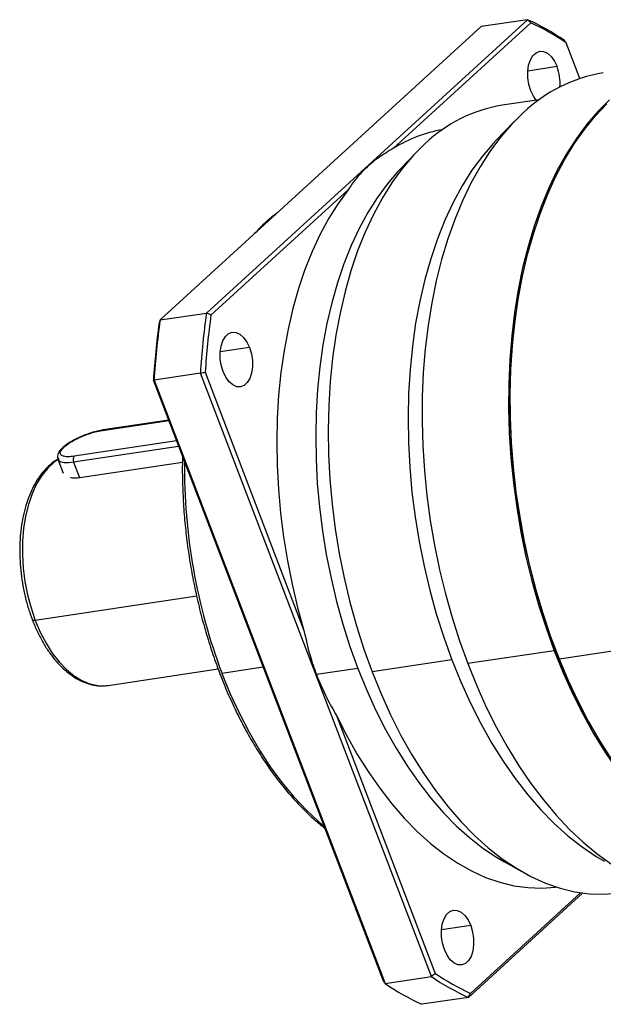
# Model space of a CAD drawing. Header units: millimetres. Extents: x 225 to 1476, y 239 to 1123.
# Tile 14 of 18: x 1166 to 1248, y 450 to 588. Entities that reach past the tile are written whole.
import ezdxf

# ---------------------------------------------------------------- set-up
doc = ezdxf.new("R2010")
doc.units = ezdxf.units.MM

msp = doc.modelspace()

# ---------------------------------------------------------------- linework, layer by layer
at = {"linetype": 'Continuous', "lineweight": 25}
for p, q in [((1192.2595, 547.009), (1237.0829, 587.9916)), ((1237.546, 587.5464), (1218.3814, 570.024)), ((1237.0829, 587.9916), (1230.614, 587.0206)), ((1230.614, 587.0206), (1185.7906, 546.0381)), ((1244.3789, 579.7726), (1242.4639, 584.7809)), ((1241.1966, 581.4318), (1237.1141, 580.819)), ((1238.7104, 576.8167), (1233.5265, 576.0386)), ((1235.1866, 573.7369), (1232.7068, 571.1615)), ((1221.5689, 569.4897), (1219.3371, 567.1718)), ((1212.0583, 564.2427), (1192.8937, 546.7203)), ((1239.5435, 562.7585), (1239.451, 562.5288)), ((1201.8434, 560.7153), (1200.7713, 559.7976)), ((1200.7713, 559.7976), (1199.7346, 558.7873)), ((1185.7906, 546.0381), (1192.2595, 547.009)), ((1198.2699, 542.1834), (1194.1874, 541.5706)), ((1191.4171, 538.6205), (1184.9482, 537.6496)), ((1223.6576, 454.3024), (1191.4171, 538.6205)), ((1192.0907, 538.7241), (1205.8754, 502.6732)), ((1216.9669, 453.6409), (1184.8495, 537.6372)), ((1184.9482, 537.6496), (1217.1887, 453.3314)), ((1177.7433, 530.6123), (1187.0041, 532.0023)), ((1186.9896, 532.0401), (1177.8581, 530.6695)), ((1173.711, 526.2086), (1188.3776, 528.41)), ((1188.0965, 529.1452), (1173.7903, 526.998)), ((1171.5238, 526.5739), (1172.2717, 524.6179)), ((1174.5618, 523.9834), (1173.711, 526.2086)), ((1188.91, 526.137), (1174.5618, 523.9834)), ((1190.8945, 507.45), (1168.365, 504.0685)), ((1256.9713, 500.9724), (1241.5233, 498.6537)), ((1240.8054, 499.8364), (1228.7366, 498.0249)), ((1226.5214, 498.5556), (1215.3835, 496.8838)), ((1178.5586, 494.9868), (1193.889, 497.2878)), ((1200.1903, 497.5165), (1194.4301, 496.652)), ((1213.3898, 497.3614), (1207.6139, 496.4945)), ((1178.3235, 494.9568), (1178.5586, 494.9868)), ((1210.4235, 490.7787), (1224.2082, 454.7278)), ((1233.8745, 470.3166), (1236.6885, 468.756)), ((1244.76, 465.9783), (1228.8168, 451.4012)), ((1229.126, 451.9623), (1244.4966, 466.0158)), ((1229.1461, 461.433), (1225.0637, 460.8203)), ((1217.1887, 453.3314), (1223.6576, 454.3024)), ((1228.8168, 451.4012), (1222.3479, 450.4302))]:
    msp.add_line(p, q, dxfattribs=at)
at = {"linetype": 'Continuous', "lineweight": 25, "flags": 128}
for points in [[(1237.5259, 578.0756), (1237.2633, 578.9506), (1237.1226, 579.8723), (1237.1121, 580.7871), (1237.2322, 581.6418), (1237.4761, 582.3868), (1237.8295, 582.9788), (1238.272, 583.3833), (1238.7777, 583.5769), (1239.3174, 583.5483), (1239.8596, 583.2992), (1240.3729, 582.844), (1240.8273, 582.2093), (1241.1966, 581.4318)], [(1238.2743, 576.7512), (1237.8952, 577.2982), (1237.5259, 578.0756)], [(1248.5337, 576.7951), (1246.9076, 575.1809), (1245.3597, 573.3835), (1243.8956, 571.4096), (1242.5207, 569.2664), (1241.24, 566.9617), (1240.0582, 564.504), (1238.9795, 561.9021), (1238.008, 559.1656), (1237.1471, 556.3044), (1236.4, 553.329), (1235.7695, 550.2504), (1235.2578, 547.0795), (1234.8667, 543.8282), (1234.5979, 540.5082), (1234.4521, 537.1316), (1234.4299, 533.7108), (1234.5315, 530.2582), (1234.7564, 526.7865), (1235.1039, 523.3083), (1235.5726, 519.8362), (1236.1608, 516.3831), (1236.8665, 512.9614), (1237.6869, 509.5837), (1238.6192, 506.2622), (1239.66, 503.0092), (1240.8054, 499.8364)], [(1241.5233, 498.6537), (1240.338, 501.7918), (1239.2558, 505.0148), (1238.2805, 508.3109), (1237.4158, 511.668), (1236.6649, 515.074), (1236.0303, 518.5163), (1235.5145, 521.9824), (1235.1194, 525.4597), (1234.8464, 528.9355), (1234.6964, 532.3971), (1234.67, 535.8319), (1234.7674, 539.2272), (1234.9881, 542.5709), (1235.3314, 545.8506), (1235.796, 549.0543), (1236.3803, 552.1705), (1237.082, 555.1876), (1237.8986, 558.0948), (1238.8272, 560.8814), (1239.8643, 563.5372), (1241.0062, 566.0526), (1242.2487, 568.4183), (1243.5873, 570.6257), (1245.017, 572.6668), (1246.5327, 574.5342), (1248.1289, 576.221)], [(1236.4649, 574.9837), (1234.8388, 573.3694), (1233.2909, 571.572), (1231.8268, 569.5982), (1230.4519, 567.455), (1229.1712, 565.1503), (1227.9894, 562.6925), (1226.9107, 560.0906), (1225.9392, 557.3541), (1225.0783, 554.4929), (1224.3312, 551.5176), (1223.7007, 548.4389), (1223.189, 545.2681), (1222.7979, 542.0167), (1222.5291, 538.6967), (1222.3833, 535.3202), (1222.3611, 531.8993), (1222.4627, 528.4468), (1222.6876, 524.975), (1223.0351, 521.4968), (1223.5038, 518.0248), (1224.092, 514.5716), (1224.7977, 511.1499), (1225.6181, 507.7722), (1226.5504, 504.4508), (1227.5912, 501.1977), (1228.7366, 498.0249)], [(1232.7068, 571.1615), (1232.3124, 570.7434), (1230.7735, 568.9401), (1229.322, 566.9543), (1227.9637, 564.7938), (1226.7038, 562.4672), (1225.5474, 559.9836), (1224.4991, 557.3528), (1223.5629, 554.5853), (1222.7426, 551.6919), (1222.0414, 548.684), (1221.462, 545.5736), (1221.0069, 542.3729), (1220.6776, 539.0945), (1220.4757, 535.7514), (1220.4018, 532.3568), (1220.4562, 528.924), (1220.6388, 525.4667), (1220.9487, 521.9984), (1221.3849, 518.5328), (1221.9455, 515.0837), (1222.6283, 511.6646), (1223.4308, 508.2891), (1224.3496, 504.9704), (1225.3811, 501.7216), (1226.5214, 498.5556)], [(1222.7947, 570.6853), (1221.1745, 569.0716), (1219.6356, 567.2683), (1218.1841, 565.2825), (1216.8257, 563.1221), (1215.5658, 560.7954), (1214.4095, 558.3118), (1213.3611, 555.6811), (1212.4249, 552.9135), (1211.6046, 550.0201), (1210.9034, 547.0123), (1210.3241, 543.9019), (1209.8689, 540.7011), (1209.5397, 537.4228), (1209.3377, 534.0797), (1209.2638, 530.685), (1209.3182, 527.2523), (1209.5008, 523.7949), (1209.8108, 520.3266), (1210.2469, 516.8611), (1210.8075, 513.412), (1211.4904, 509.9929), (1212.2928, 506.6173), (1213.2116, 503.2986), (1214.2432, 500.0498), (1215.3835, 496.8838)], [(1219.3371, 567.1718), (1218.9578, 566.7698), (1217.4782, 565.0359), (1216.0826, 563.1266), (1214.7765, 561.0493), (1213.5652, 558.8122), (1212.4533, 556.4243), (1211.4453, 553.8948), (1210.5452, 551.2338), (1209.7565, 548.4518), (1209.0823, 545.5598), (1208.5252, 542.5691), (1208.0876, 539.4917), (1207.771, 536.3395), (1207.5769, 533.1251), (1207.5058, 529.8612), (1207.5581, 526.5606), (1207.7337, 523.2364), (1208.0317, 519.9016), (1208.451, 516.5695), (1208.9901, 513.2532), (1209.6466, 509.9657), (1210.4182, 506.7201), (1211.3016, 503.5292), (1212.2935, 500.4055), (1213.3898, 497.3614)], [(1212.0583, 564.2427), (1210.66, 562.3331), (1209.3514, 560.2551), (1208.1376, 558.0168), (1207.0236, 555.6272), (1206.0136, 553.0957), (1205.1117, 550.4323), (1204.3215, 547.6475), (1203.6461, 544.7524), (1203.0881, 541.7584), (1202.6498, 538.6773), (1202.3329, 535.5214), (1202.1386, 532.3031), (1202.0677, 529.0351), (1202.1206, 525.7305), (1202.2969, 522.4022), (1202.596, 519.0634), (1203.0168, 515.7274), (1203.5574, 512.4072), (1204.2159, 509.1162), (1204.9896, 505.8672), (1205.8754, 502.6732)], [(1239.451, 562.5288), (1238.7384, 560.6614), (1237.8146, 557.8891), (1237.0021, 554.9968), (1236.304, 551.9951), (1235.7228, 548.895), (1235.2606, 545.7076), (1234.919, 542.4448), (1234.6994, 539.1183), (1234.6025, 535.7403), (1234.6287, 532.3232), (1234.778, 528.8793), (1235.0496, 525.4214), (1235.4427, 521.9619), (1235.9559, 518.5135), (1236.5871, 515.0889), (1237.3343, 511.7004), (1238.1945, 508.3605), (1239.1648, 505.0813), (1240.2414, 501.8748), (1241.4206, 498.7528), (1242.698, 495.7265), (1244.069, 492.8071), (1245.5284, 490.0052), (1247.0712, 487.331), (1248.6915, 484.7943)], [(1194.5992, 538.8272), (1194.3366, 539.7022), (1194.1959, 540.6239), (1194.1854, 541.5387), (1194.3055, 542.3934), (1194.5494, 543.1384), (1194.9028, 543.7304), (1195.3453, 544.1349), (1195.851, 544.3285), (1196.3907, 544.2999), (1196.9329, 544.0508), (1197.4462, 543.5956), (1197.9006, 542.9608), (1198.2699, 542.1834)], [(1198.2699, 542.1834), (1198.5325, 541.3084), (1198.6731, 540.3867), (1198.6837, 539.4719), (1198.5636, 538.6172), (1198.3197, 537.8722), (1197.9663, 537.2802), (1197.5238, 536.8757), (1197.018, 536.6821), (1196.4784, 536.7107), (1195.9362, 536.9598), (1195.4229, 537.415), (1194.9684, 538.0497), (1194.5992, 538.8272)], [(1177.8581, 530.6695), (1177.8023, 530.6524), (1177.7433, 530.6123)], [(1171.7033, 526.6345), (1171.0057, 526.1629), (1170.1027, 525.3372), (1169.2813, 524.32), (1168.5524, 523.125), (1167.926, 521.7682), (1167.4106, 520.2681), (1167.013, 518.6449), (1166.7388, 516.9206), (1166.5916, 515.1185), (1166.5733, 513.263), (1166.6843, 511.3791), (1166.923, 509.4924), (1167.2863, 507.6284), (1167.7691, 505.8122), (1168.365, 504.0685)], [(1171.5225, 526.5774), (1171.6417, 526.4037), (1171.9461, 526.2347), (1172.405, 526.144), (1173.001, 526.1352), (1173.711, 526.2086)], [(1168.365, 504.0685), (1168.2319, 504.0547), (1168.1201, 504.0563), (1168.0341, 504.0733), (1167.977, 504.105), (1167.9549, 504.1368)], [(1168.365, 504.0685), (1169.0659, 502.4207), (1169.8623, 500.8913), (1170.7435, 499.5008), (1171.6975, 498.2681), (1172.7115, 497.2099), (1173.7717, 496.3404), (1174.8638, 495.6714), (1175.973, 495.212), (1177.0843, 494.9684), (1178.1827, 494.9439), (1178.3235, 494.9568)], [(1240.8054, 499.8364), (1242.0512, 496.7555), (1243.3929, 493.7776), (1244.8257, 490.9137), (1246.3442, 488.1743), (1247.943, 485.5692), (1249.6162, 483.108), (1251.3577, 480.7997), (1253.1612, 478.6527), (1255.02, 476.6749), (1256.9274, 474.8734), (1258.8764, 473.2549), (1260.86, 471.8252), (1262.8708, 470.5895), (1264.9016, 469.5524), (1266.9449, 468.7177), (1268.9932, 468.0884), (1271.0392, 467.6667), (1273.0753, 467.4543), (1275.0941, 467.4519), (1277.0677, 467.6563)], [(1226.5214, 498.5556), (1227.7659, 495.4849), (1229.1096, 492.5215), (1230.5473, 489.6772), (1232.0733, 486.9633), (1233.6816, 484.3903), (1235.3659, 481.9685), (1237.1194, 479.7075), (1238.9353, 477.6161), (1240.8063, 475.7025), (1242.7252, 473.9745), (1244.6844, 472.4387), (1246.676, 471.1013), (1247.8264, 470.4277)], [(1228.7366, 498.0249), (1229.9824, 494.944), (1231.3241, 491.9662), (1232.7569, 489.1023), (1234.2754, 486.3628), (1235.8742, 483.7577), (1237.5474, 481.2965), (1239.2889, 478.9882), (1241.0924, 476.8413), (1242.9512, 474.8634), (1244.8586, 473.062), (1246.8076, 471.4434), (1248.7912, 470.0137), (1250.802, 468.7781), (1252.8328, 467.741), (1254.8761, 466.9063), (1256.9244, 466.2769), (1258.9704, 465.8553), (1261.0065, 465.6429), (1263.0253, 465.6405), (1264.8776, 465.8262)], [(1277.1878, 467.6739), (1276.1203, 467.5445), (1274.1103, 467.4646), (1272.0801, 467.5947), (1270.0371, 467.9345), (1267.9888, 468.4827), (1265.9426, 469.2373), (1263.906, 470.1955), (1261.8865, 471.3538), (1259.8914, 472.708), (1257.928, 474.2532), (1256.0034, 475.9838), (1254.1248, 477.8933), (1252.2988, 479.9749), (1250.5323, 482.2209), (1248.8316, 484.6232), (1247.2029, 487.173), (1245.6523, 489.861), (1244.1852, 492.6774), (1242.8072, 495.6118), (1241.5233, 498.6537)], [(1194.4301, 496.652), (1195.5916, 493.8003), (1196.8529, 491.0583), (1198.2083, 488.4386), (1199.6514, 485.9535), (1201.1754, 483.6146), (1202.7733, 481.4328), (1204.4377, 479.4183), (1206.1607, 477.5803), (1207.9343, 475.9276), (1208.6871, 475.2949)], [(1213.3898, 497.3614), (1214.5864, 494.4089), (1215.8783, 491.5597), (1217.2607, 488.8249), (1218.728, 486.2155), (1220.2743, 483.7416), (1221.8937, 481.413), (1223.5797, 479.239), (1225.3257, 477.2281), (1227.1247, 475.3883), (1228.9697, 473.7268), (1230.8534, 472.2501), (1232.7684, 470.9642), (1233.8745, 470.3166)], [(1215.3835, 496.8838), (1216.6279, 493.8131), (1217.9716, 490.8498), (1219.4094, 488.0055), (1220.9354, 485.2915), (1222.5437, 482.7186), (1224.2279, 480.2968), (1225.9814, 478.0357), (1227.7973, 475.9443), (1229.6684, 474.0308), (1231.5873, 472.3027), (1233.5464, 470.767), (1235.5381, 469.4295), (1237.5544, 468.2957), (1239.5874, 467.3699), (1241.629, 466.6559), (1243.6713, 466.1565), (1245.7061, 465.8736), (1247.7255, 465.8083), (1249.7214, 465.9609), (1250.0418, 466.0061)], [(1210.4235, 490.7787), (1211.8064, 488.0392), (1213.2746, 485.4252), (1214.8221, 482.947), (1216.4428, 480.6144), (1218.1304, 478.4366), (1219.8781, 476.4223), (1221.6791, 474.5794), (1223.5261, 472.9153), (1225.412, 471.4364), (1227.3292, 470.1487), (1229.2702, 469.0572), (1231.2273, 468.1663), (1233.1927, 467.4794), (1235.1587, 466.9994), (1237.1175, 466.728), (1239.0613, 466.6664), (1240.9825, 466.8149), (1241.0772, 466.8277)], [(1225.4754, 458.0769), (1225.2129, 458.9519), (1225.0722, 459.8735), (1225.0616, 460.7883), (1225.1818, 461.643), (1225.4256, 462.388), (1225.7791, 462.98), (1226.2215, 463.3846), (1226.7273, 463.5782), (1227.2669, 463.5496), (1227.8092, 463.3004), (1228.3224, 462.8453), (1228.7769, 462.2105), (1229.1461, 461.433)], [(1229.1461, 461.433), (1229.4087, 460.558), (1229.5494, 459.6364), (1229.56, 458.7216), (1229.4398, 457.8669), (1229.196, 457.1219), (1228.8425, 456.5299), (1228.4001, 456.1253), (1227.8943, 455.9317), (1227.3546, 455.9603), (1226.8124, 456.2095), (1226.2992, 456.6646), (1225.8447, 457.2994), (1225.4754, 458.0769)]]:
    msp.add_lwpolyline(points, dxfattribs=at)
at = {"linetype": 'Continuous', "lineweight": 25}
for centre, radius, start, end in [((1221.963, 555.066), 36.2312, 55.964175, 65.334785), ((1222.4196, 554.8916), 35.9881, 56.153539, 65.145421), ((1251.1595, 559.5337), 21.3222, 99.457697, 133.564471), ((1235.0807, 579.112), 6.5411, 355.478028, 20.772448), ((1236.8674, 555.9074), 20.4066, 99.422524, 133.599644), ((1228.2201, 554.4469), 18.424, 99.440424, 122.27694), ((1200.8308, 559.3575), 0.4442, 97.701179, 132.033684), ((1295.7944, 532.3753), 104.564, 171.955085, 176.575914), ((1295.768, 532.3511), 103.8729, 172.04854, 176.482459), ((1288.5267, 531.2642), 103.8729, 172.04854, 176.482459), ((1289.3256, 531.4044), 104.564, 171.955085, 176.575914), ((1174.4174, 526.5363), 0.7787, 143.644888, 204.886111), ((1270.505, 525.3587), 81.3109, 179.363779, 200.673947), ((1243.9366, 484.3267), 36.2312, 235.964175, 245.334785), ((1244.2524, 484.6171), 35.9881, 236.153539, 245.145421), ((1237.4677, 483.3558), 36.2312, 235.964175, 245.334785)]:
    msp.add_arc(centre, radius, start, end, dxfattribs=at)
for points, knots in [([(1237.0829, 587.9916), (1237.1693, 587.9085), (1237.3238, 587.7601), (1237.4781, 587.6117), (1237.546, 587.5464)], [0, 0, 0, 0, 0.56, 1, 1, 1, 1]), ([(1242.4639, 584.7809), (1242.4225, 584.8387), (1242.3485, 584.9419), (1242.2746, 585.045), (1242.242, 585.0904)], [0, 0, 0, 0, 0.56, 1, 1, 1, 1]), ([(1218.3814, 570.024), (1217.6435, 569.5874), (1216.1692, 568.715), (1214.4532, 567.2429), (1213.0728, 565.7535), (1212.3967, 564.7466), (1212.0583, 564.2427)], [0, 0, 0, 0, 0.28020827, 0.55988602, 0.77973557, 1, 1, 1, 1]), ([(1202.2304, 561.0692), (1201.8383, 560.7758), (1201.2612, 560.3442), (1200.7099, 559.8466), (1200.5332, 559.6872)], [0, 0, 0, 0, 0.67958875, 1, 1, 1, 1]), ([(1200.5332, 559.6872), (1200.2791, 559.4514), (1199.7461, 558.957), (1199.2438, 558.3932), (1198.981, 558.0982)], [0, 0, 0, 0, 0.47671266, 1, 1, 1, 1]), ([(1192.8937, 546.7203), (1192.7753, 546.7741), (1192.5639, 546.8703), (1192.3525, 546.9666), (1192.2595, 547.009)], [0, 0, 0, 0, 0.56, 1, 1, 1, 1]), ([(1185.7906, 546.0381), (1185.7648, 545.9625), (1185.7187, 545.8275), (1185.6727, 545.6927), (1185.6524, 545.6334)], [0, 0, 0, 0, 0.56, 1, 1, 1, 1]), ([(1191.4171, 538.6205), (1191.5429, 538.6399), (1191.7674, 538.6745), (1191.9919, 538.709), (1192.0907, 538.7241)], [0, 0, 0, 0, 0.56, 1, 1, 1, 1]), ([(1184.8495, 537.6372), (1184.8679, 537.6396), (1184.9008, 537.6438), (1184.9337, 537.6478), (1184.9482, 537.6496)], [0, 0, 0, 0, 0.56, 1, 1, 1, 1]), ([(1177.8469, 530.658), (1177.7247, 530.6418), (1177.3474, 530.5917), (1176.6382, 530.4156), (1175.7666, 530.148), (1174.8976, 529.8159), (1174.0684, 529.4381), (1173.3082, 529.0262), (1172.6439, 528.5927), (1172.0967, 528.1434), (1171.7143, 527.7105), (1171.5016, 527.2898), (1171.4267, 526.8987), (1171.5063, 526.6764), (1171.5382, 526.5874)], [0, 0, 0, 0, 0.04557865, 0.14069272, 0.234606, 0.32806107, 0.42153527, 0.51533482, 0.61002157, 0.70657142, 0.80703633, 0.88730952, 0.95485645, 1, 1, 1, 1]), ([(1173.7903, 526.998), (1173.4863, 526.9642), (1172.798, 526.8879), (1172.1358, 527.0101), (1171.8147, 527.3034), (1171.8668, 527.7295), (1172.3255, 528.2886), (1173.1498, 528.9026), (1174.1925, 529.4774), (1175.4073, 530.0012), (1176.6493, 530.4092), (1177.4082, 530.5501), (1177.7433, 530.6123)], [0, 0, 0, 0, 0.09041249, 0.20477625, 0.29518874, 0.39489762, 0.5, 0.60510238, 0.70481126, 0.79522375, 0.90958751, 1, 1, 1, 1]), ([(1188.9234, 526.9827), (1188.9185, 526.8577), (1188.8759, 525.7698), (1188.9009, 523.6819), (1189.006, 520.7308), (1189.2321, 517.7623), (1189.5644, 514.7931), (1190.0053, 511.8336), (1190.5521, 508.8957), (1191.2029, 505.9907), (1191.9551, 503.1302), (1192.8059, 500.3253), (1193.752, 497.587), (1194.7898, 494.926), (1195.9153, 492.3528), (1197.1244, 489.8775), (1198.4123, 487.5099), (1199.7745, 485.2592), (1201.2056, 483.1343), (1202.7004, 481.1442), (1204.2531, 479.295), (1205.8591, 477.6014), (1207.3677, 476.1754), (1208.356, 475.3913), (1208.7784, 475.0561)], [0, 0, 0, 0, 0.0062133, 0.05408353, 0.10194766, 0.14980728, 0.19766405, 0.24551964, 0.29337573, 0.34123348, 0.38909457, 0.43696072, 0.48483364, 0.532715, 0.58060641, 0.6285094, 0.67642523, 0.72435486, 0.77229867, 0.8202562, 0.86822571, 0.91620366, 0.96418245, 1, 1, 1, 1]), ([(1171.6444, 526.624), (1171.5386, 526.5719), (1171.1068, 526.3592), (1170.4099, 525.809), (1169.5645, 524.9798), (1168.7984, 523.977), (1168.1155, 522.8264), (1167.5264, 521.5376), (1167.0382, 520.1285), (1166.6561, 518.6169), (1166.3838, 517.0213), (1166.2233, 515.3604), (1166.1758, 513.6529), (1166.2409, 511.918), (1166.4179, 510.1752), (1166.704, 508.4433), (1167.0979, 506.7435), (1167.5244, 505.3061), (1167.8369, 504.4574), (1167.9549, 504.1369)], [0, 0, 0, 0, 0.01966757, 0.08027091, 0.14168946, 0.20392545, 0.26678263, 0.33000344, 0.39337331, 0.45673416, 0.52002883, 0.58324428, 0.64638766, 0.70947606, 0.77253105, 0.83557618, 0.89863392, 0.96172301, 1, 1, 1, 1]), ([(1174.5618, 523.9834), (1174.3125, 523.9561), (1173.8343, 523.9035), (1173.4517, 523.9738), (1173.2685, 524.0074)], [0, 0, 0, 0, 0.52140533, 1, 1, 1, 1]), ([(1167.9549, 504.1369), (1168.0633, 503.8625), (1168.3772, 503.0678), (1168.9663, 501.8192), (1169.7442, 500.4391), (1170.5999, 499.1807), (1171.5241, 498.0577), (1172.5084, 497.0851), (1173.5427, 496.2762), (1174.6145, 495.645), (1175.7097, 495.1976), (1176.8089, 494.9567), (1177.6771, 494.8832), (1178.1633, 494.9559), (1178.2943, 494.9755)], [0, 0, 0, 0, 0.04860392, 0.14072304, 0.23301494, 0.32548638, 0.41813817, 0.51092581, 0.6036679, 0.69605947, 0.78768014, 0.87810712, 0.9671536, 1, 1, 1, 1]), ([(1205.8754, 502.6732), (1206.1264, 501.4928), (1206.574, 499.3884), (1207.2966, 497.3775), (1207.6139, 496.4945)], [0, 0, 0, 0, 0.56089608, 1, 1, 1, 1]), ([(1207.6139, 496.4945), (1208.0684, 495.392), (1208.8816, 493.4197), (1209.9516, 491.5869), (1210.4235, 490.7787)], [0, 0, 0, 0, 0.55899058, 1, 1, 1, 1]), ([(1224.2082, 454.7278), (1224.1054, 454.6483), (1223.9219, 454.5065), (1223.7384, 454.3647), (1223.6576, 454.3024)], [0, 0, 0, 0, 0.56, 1, 1, 1, 1]), ([(1217.1887, 453.3314), (1217.1473, 453.3891), (1217.0734, 453.4922), (1216.9994, 453.5955), (1216.9669, 453.6409)], [0, 0, 0, 0, 0.56, 1, 1, 1, 1]), ([(1228.8168, 451.4012), (1228.8745, 451.5059), (1228.9775, 451.6929), (1229.0807, 451.88), (1229.126, 451.9623)], [0, 0, 0, 0, 0.56, 1, 1, 1, 1])]:
    msp.add_open_spline(points, degree=3, knots=knots, dxfattribs=at)

doc.saveas('drawing.dxf')
